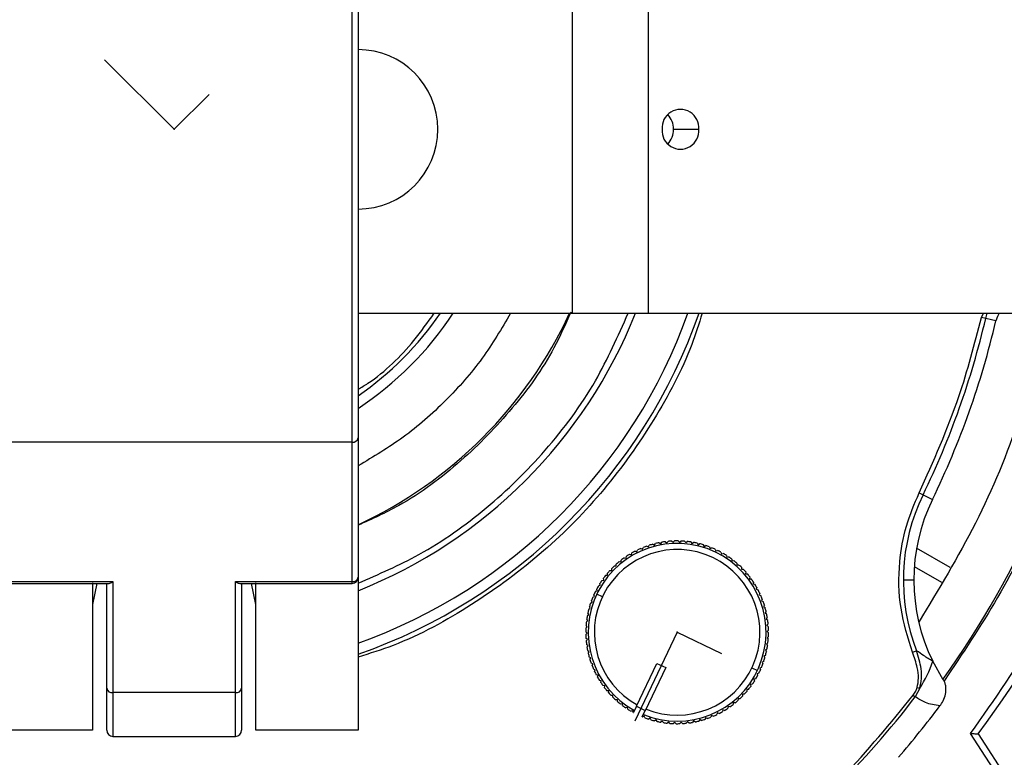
# Model space of a CAD drawing. Header units: millimetres. Extents: x -266 to 52, y 0 to 423.
# Tile 16 of 25: x -98 to -18, y 250 to 310. Entities that reach past the tile are written whole.
import ezdxf

# ---------------------------------------------------------------- set-up
doc = ezdxf.new("R2010")
doc.units = ezdxf.units.MM
doc.header["$PDSIZE"] = -1

msp = doc.modelspace()

# ---------------------------------------------------------------- linework, layer by layer
at = {"color": 7, "linetype": 'Continuous', "lineweight": 25}
for p, q in [((-70.471, 364.958), (-70.471, 252.029)), ((-70.971, 264.001), (-70.971, 360.595)), ((-53.008, 316.029), (-53.008, 286.029)), ((-46.808, 316.029), (-46.808, 286.029)), ((-44.753, 301.029), (-42.686, 301.029)), ((-70.471, 286.029), (52.029, 286.029)), ((-19.642, 285.688), (-19.482, 286.029)), ((-19.298, 285.607), (-19.164, 286.029)), ((-18.467, 285.414), (-19.642, 285.688)), ((-70.971, 275.526), (-99.971, 275.526)), ((-24.725, 271.385), (-23.641, 270.856)), ((-45.41, 267.406), (-45.294, 267.314)), ((-45.294, 267.314), (-45.203, 267.43)), ((-44.892, 267.454), (-44.783, 267.355)), ((-44.783, 267.355), (-44.684, 267.464)), ((-44.373, 267.467), (-44.271, 267.359)), ((-44.271, 267.359), (-44.164, 267.461)), ((-43.853, 267.442), (-43.759, 267.328)), ((-43.759, 267.328), (-43.645, 267.422)), ((-43.337, 267.382), (-43.251, 267.262)), ((-47.88, 266.635), (-47.74, 266.588)), ((-47.74, 266.588), (-47.693, 266.728)), ((-47.41, 266.858), (-47.273, 266.801)), ((-47.273, 266.801), (-47.217, 266.938)), ((-46.926, 267.047), (-46.793, 266.981)), ((-46.793, 266.981), (-46.728, 267.113)), ((-46.429, 267.202), (-46.302, 267.127)), ((-46.302, 267.127), (-46.227, 267.254)), ((-45.923, 267.322), (-45.801, 267.238)), ((-45.801, 267.238), (-45.718, 267.36)), ((-43.251, 267.262), (-43.131, 267.348)), ((-42.826, 267.286), (-42.748, 267.16)), ((-42.748, 267.16), (-42.622, 267.237)), ((-42.323, 267.154), (-42.254, 267.023)), ((-42.254, 267.023), (-42.123, 267.091)), ((-41.83, 266.988), (-41.771, 266.852)), ((-41.771, 266.852), (-41.635, 266.911)), ((-41.35, 266.787), (-41.301, 266.648)), ((-41.301, 266.648), (-41.161, 266.698)), ((-22.205, 265.311), (-24.932, 266.885)), ((-49.181, 265.779), (-49.034, 265.763)), ((-49.034, 265.763), (-49.018, 265.909)), ((-48.768, 266.095), (-48.622, 266.068)), ((-48.622, 266.068), (-48.596, 266.213)), ((-48.333, 266.38), (-48.19, 266.343)), ((-48.19, 266.343), (-48.153, 266.486)), ((-40.885, 266.554), (-40.846, 266.412)), ((-40.846, 266.412), (-40.703, 266.451)), ((-40.438, 266.289), (-40.408, 266.144)), ((-40.408, 266.144), (-40.264, 266.174)), ((-40.01, 265.993), (-39.991, 265.847)), ((-39.991, 265.847), (-39.844, 265.866)), ((-49.937, 265.066), (-49.789, 265.07)), ((-49.789, 265.07), (-49.793, 265.217)), ((-49.572, 265.436), (-49.424, 265.429)), ((-49.424, 265.429), (-49.418, 265.577)), ((-39.604, 265.668), (-39.595, 265.521)), ((-39.595, 265.521), (-39.448, 265.53)), ((-39.222, 265.316), (-39.223, 265.168)), ((-39.223, 265.168), (-39.075, 265.167)), ((-25.12, 265.377), (-22.901, 264.096)), ((-50.586, 264.254), (-50.441, 264.279)), ((-50.441, 264.279), (-50.465, 264.424)), ((-50.276, 264.671), (-50.129, 264.686)), ((-50.129, 264.686), (-50.143, 264.833)), ((-38.865, 264.938), (-38.877, 264.79)), ((-38.877, 264.79), (-38.729, 264.779)), ((-38.535, 264.535), (-38.557, 264.389)), ((-38.557, 264.389), (-38.411, 264.368)), ((-25.16, 264.277), (-26.014, 264.277)), ((-99.971, 264.149), (-90.471, 264.149)), ((-99.971, 264.001), (-90.823, 264.001)), ((-92.121, 264.062), (-92.121, 252.029)), ((-91.773, 264.001), (-92.121, 262.289)), ((-90.971, 252.029), (-90.971, 264.001)), ((-90.471, 264.149), (-90.471, 251.529)), ((-80.471, 264.149), (-70.971, 264.149)), ((-80.471, 251.529), (-80.471, 264.149)), ((-80.12, 264.001), (-70.971, 264.001)), ((-79.971, 264.001), (-79.971, 252.029)), ((-78.821, 262.289), (-79.169, 264.001)), ((-78.821, 252.029), (-78.821, 264.062)), ((-51.117, 263.36), (-50.976, 263.405)), ((-50.976, 263.405), (-51.02, 263.546)), ((-50.867, 263.817), (-50.723, 263.851)), ((-50.723, 263.851), (-50.758, 263.995)), ((-38.235, 264.111), (-38.267, 263.967)), ((-38.267, 263.967), (-38.122, 263.935)), ((-37.964, 263.667), (-38.006, 263.525)), ((-38.006, 263.525), (-37.864, 263.484)), ((-51.384, 262.465), (-51.447, 262.598)), ((-51.334, 262.888), (-51.196, 262.942)), ((-51.196, 262.942), (-51.25, 263.079)), ((-50.553, 262.919), (-51.004, 263.134)), ((-37.725, 263.205), (-37.777, 263.067)), ((-37.777, 263.067), (-37.639, 263.015)), ((-37.519, 262.728), (-37.581, 262.593)), ((-37.581, 262.593), (-37.446, 262.532)), ((-51.666, 261.903), (-51.538, 261.976)), ((-51.538, 261.976), (-51.61, 262.104)), ((-51.517, 262.401), (-51.384, 262.465)), ((-37.347, 262.237), (-37.418, 262.107)), ((-37.418, 262.107), (-37.288, 262.037)), ((-51.858, 260.882), (-51.741, 260.972)), ((-51.741, 260.972), (-51.831, 261.089)), ((-51.78, 261.396), (-51.657, 261.477)), ((-51.657, 261.477), (-51.739, 261.6)), ((-37.21, 261.736), (-37.289, 261.611)), ((-37.289, 261.611), (-37.164, 261.532)), ((-37.107, 261.226), (-37.195, 261.107)), ((-37.195, 261.107), (-37.076, 261.019)), ((-51.901, 260.363), (-51.79, 260.461)), ((-51.79, 260.461), (-51.888, 260.572)), ((-37.041, 260.71), (-37.137, 260.598)), ((-37.137, 260.598), (-37.025, 260.502)), ((-37.011, 260.191), (-37.114, 260.085)), ((-51.803, 259.949), (-51.909, 260.052)), ((-51.907, 259.843), (-51.803, 259.949)), ((-51.781, 259.437), (-51.893, 259.532)), ((-51.877, 259.324), (-51.781, 259.437)), ((-37.017, 259.671), (-37.127, 259.573)), ((-37.127, 259.573), (-37.029, 259.462)), ((-37.114, 260.085), (-37.009, 259.982)), ((-51.722, 258.927), (-51.841, 259.015)), ((-51.81, 258.808), (-51.722, 258.927)), ((-37.137, 258.638), (-37.261, 258.557)), ((-37.261, 258.557), (-37.179, 258.434)), ((-37.059, 259.153), (-37.176, 259.063)), ((-37.176, 259.063), (-37.086, 258.945)), ((-51.629, 258.423), (-51.753, 258.503)), ((-51.708, 258.299), (-51.629, 258.423)), ((-51.5, 257.927), (-51.63, 257.997)), ((-51.57, 257.797), (-51.5, 257.927)), ((-37.251, 258.131), (-37.38, 258.058)), ((-37.38, 258.058), (-37.307, 257.93)), ((-25.259, 258.388), (-24.93, 258.516)), ((-51.337, 257.441), (-51.471, 257.502)), ((-51.398, 257.306), (-51.337, 257.441)), ((-51.141, 256.967), (-51.279, 257.019)), ((-51.192, 256.829), (-51.141, 256.967)), ((-47.775, 253.985), (-46.11, 257.481)), ((-45.388, 257.137), (-47.06, 253.626)), ((-46.11, 257.481), (-45.388, 257.137)), ((-38.365, 257.115), (-37.913, 256.9)), ((-37.584, 257.146), (-37.721, 257.092)), ((-37.721, 257.092), (-37.667, 256.955)), ((-37.401, 257.633), (-37.534, 257.569)), ((-37.534, 257.569), (-37.47, 257.436)), ((-22.759, 256.137), (-23.618, 257.654)), ((-50.912, 256.509), (-51.053, 256.551)), ((-50.953, 256.367), (-50.912, 256.509)), ((-38.05, 256.218), (-38.194, 256.183)), ((-38.194, 256.183), (-38.16, 256.039)), ((-37.801, 256.674), (-37.942, 256.629)), ((-37.942, 256.629), (-37.897, 256.488)), ((-22.757, 256.137), (-22.697, 256.041)), ((-50.651, 256.067), (-50.795, 256.099)), ((-50.683, 255.923), (-50.651, 256.067)), ((-50.36, 255.645), (-50.507, 255.667)), ((-50.382, 255.499), (-50.36, 255.645)), ((-38.642, 255.363), (-38.789, 255.348)), ((-38.789, 255.348), (-38.774, 255.201)), ((-38.331, 255.78), (-38.477, 255.755)), ((-38.477, 255.755), (-38.452, 255.61)), ((-24.674, 255.45), (-25.038, 254.754)), ((-24.885, 255.514), (-24.674, 255.45)), ((-80.471, 255.1), (-90.471, 255.1)), ((-50.041, 255.244), (-50.188, 255.255)), ((-50.053, 255.096), (-50.041, 255.244)), ((-49.695, 254.866), (-49.842, 254.867)), ((-49.696, 254.718), (-49.695, 254.866)), ((-39.494, 254.605), (-39.5, 254.457)), ((-39.346, 254.598), (-39.494, 254.605)), ((-38.98, 254.968), (-39.128, 254.964)), ((-39.128, 254.964), (-39.124, 254.817)), ((-25.206, 254.883), (-25.038, 254.754)), ((-49.322, 254.513), (-49.47, 254.504)), ((-49.313, 254.366), (-49.322, 254.513)), ((-48.927, 254.187), (-49.073, 254.168)), ((-48.907, 254.041), (-48.927, 254.187)), ((-48.509, 253.89), (-48.654, 253.86)), ((-48.48, 253.745), (-48.509, 253.89)), ((-47.775, 253.985), (-48.019, 253.473)), ((-47.775, 253.985), (-47.053, 253.641)), ((-40.295, 253.966), (-40.322, 253.821)), ((-40.15, 253.94), (-40.295, 253.966)), ((-39.883, 254.272), (-39.9, 254.125)), ((-39.736, 254.255), (-39.883, 254.272)), ((-48.072, 253.622), (-48.214, 253.583)), ((-48.032, 253.48), (-48.072, 253.622)), ((-48.032, 253.48), (-48.019, 253.473)), ((-47.297, 253.129), (-47.053, 253.641)), ((-47.297, 253.129), (-47.282, 253.123)), ((-47.147, 253.182), (-47.282, 253.123)), ((-47.088, 253.046), (-47.147, 253.182)), ((-47.06, 253.626), (-47.06, 253.626)), ((-46.663, 253.011), (-46.794, 252.943)), ((-46.595, 252.88), (-46.663, 253.011)), ((-42.124, 253.053), (-42.19, 252.921)), ((-41.992, 252.987), (-42.124, 253.053)), ((-41.644, 253.233), (-41.701, 253.096)), ((-41.508, 253.176), (-41.644, 253.233)), ((-41.178, 253.446), (-41.225, 253.306)), ((-41.038, 253.399), (-41.178, 253.446)), ((-40.727, 253.691), (-40.764, 253.548)), ((-40.584, 253.654), (-40.727, 253.691)), ((-46.169, 252.874), (-46.295, 252.797)), ((-46.092, 252.748), (-46.169, 252.874)), ((-45.667, 252.772), (-45.787, 252.686)), ((-45.581, 252.652), (-45.667, 252.772)), ((-45.159, 252.706), (-45.273, 252.612)), ((-45.065, 252.592), (-45.159, 252.706)), ((-44.647, 252.675), (-44.754, 252.573)), ((-44.545, 252.568), (-44.647, 252.675)), ((-44.134, 252.679), (-44.234, 252.57)), ((-44.025, 252.58), (-44.134, 252.679)), ((-43.623, 252.72), (-43.715, 252.604)), ((-43.507, 252.628), (-43.623, 252.72)), ((-43.116, 252.796), (-43.2, 252.674)), ((-42.994, 252.712), (-43.116, 252.796)), ((-42.616, 252.907), (-42.691, 252.78)), ((-42.488, 252.832), (-42.616, 252.907)), ((-92.121, 252.029), (-100.471, 252.029)), ((-90.471, 251.529), (-80.471, 251.529)), ((-70.471, 252.029), (-78.821, 252.029)), ((-15.401, 243.826), (-20.529, 251.763)), ((-19.919, 251.741), (-15.948, 245.594))]:
    msp.add_line(p, q, dxfattribs=at)
at = {"color": 7, "linetype": 'Continuous'}
for p, q in [((-85.471, 301.029), (-91.146, 306.705)), ((-85.471, 301.029), (-82.633, 303.867)), ((-44.459, 260.017), (-47.91, 252.771)), ((-44.459, 260.017), (-40.836, 258.291))]:
    msp.add_line(p, q, dxfattribs=at)
at = {"color": 7, "linetype": 'Continuous', "lineweight": 25, "flags": 128}
msp.add_lwpolyline([(-18.209, 286.029), (-18.343, 285.779), (-18.467, 285.414)], dxfattribs=at)
at = {"color": 7, "linetype": 'Continuous', "lineweight": 25}
for centre, radius, start, end in [((-70.471, 301.029), 6.5, 270, 90), ((-44.189, 301.143), 1.507, 355.68349, 184.31651), ((-46.462, 301.051), 1.709, 359.28159, 43.49997), ((-44.189, 300.916), 1.507, 175.68349, 4.31651), ((-46.462, 301.008), 1.709, 316.50003, 0.71841), ((-85.471, 301.029), 121.894, 187.06858, 352.93142), ((-85.471, 301.029), 121.889, 187.06888, 352.93112), ((-85.471, 301.029), 108.524, 187.94474, 352.05526), ((-85.471, 301.029), 27.25, 303.39849, 326.60151), ((-85.471, 301.029), 44.5, 289.69899, 340.30101), ((-85.471, 301.029), 40.5, 291.73846, 338.26154), ((-85.471, 301.029), 45.354, 289.31338, 340.68662), ((-85.471, 301.029), 26.396, 304.62886, 325.37114), ((-85.471, 301.029), 35.563, 294.94778, 335.05222), ((-85.471, 301.029), 67.946, 333.9875, 346.88126), ((-85.471, 301.029), 68.8, 333.9875, 346.88126), ((-85.471, 301.029), 77.077, 324.41683, 348.5), ((-85.471, 301.029), 82.015, 323.06051, 348.5), ((-70.908, 275.967), 0.446, 261.83606, 348.33699), ((-10.16, 264.277), 15.854, 153.9875, 201.30812), ((-10.16, 264.277), 15, 153.9875, 206.20459), ((-44.459, 260.017), 7.45, 97.33641, 99.72954), ((-44.459, 260.017), 7.45, 93.33641, 95.72954), ((-44.459, 260.017), 7.45, 89.33641, 91.72954), ((-44.459, 260.017), 7.45, 85.33641, 87.72954), ((-44.459, 260.017), 7.45, 81.33641, 83.72954), ((-44.459, 260.017), 7.25, 247.69158, 241.36608), ((-44.459, 260.017), 6.75, 247.93027, 241.13568), ((-44.459, 260.017), 7.45, 117.33641, 119.72954), ((-44.459, 260.017), 7.45, 113.33641, 115.72954), ((-44.459, 260.017), 7.45, 109.33641, 111.72954), ((-44.459, 260.017), 7.45, 105.33641, 107.72954), ((-44.459, 260.017), 7.45, 101.33641, 103.72954), ((-44.459, 260.017), 7.45, 77.33641, 79.72954), ((-44.459, 260.017), 7.45, 73.33641, 75.72954), ((-44.459, 260.017), 7.45, 69.33641, 71.72954), ((-44.459, 260.017), 7.45, 65.33641, 67.72954), ((-44.459, 260.017), 7.45, 61.33641, 63.72954), ((-85.471, 301.029), 103.6, 289.74972, 340.25028), ((-44.459, 260.017), 7.45, 129.33641, 131.72954), ((-44.459, 260.017), 7.45, 125.33641, 127.72954), ((-44.459, 260.017), 7.45, 121.33641, 123.72954), ((-44.459, 260.017), 7.45, 57.33641, 59.72954), ((-44.459, 260.017), 7.45, 53.33641, 55.72954), ((-44.459, 260.017), 7.45, 49.33641, 51.72954), ((-85.471, 301.029), 104.454, 289.74972, 340.25028), ((-44.459, 260.017), 7.45, 137.33641, 139.72954), ((-44.459, 260.017), 7.45, 133.33641, 135.72954), ((-44.459, 260.017), 7.45, 45.33641, 47.72954), ((-44.459, 260.017), 7.45, 41.33641, 43.72954), ((-70.971, 264.501), 0.5, 270, 360), ((-70.908, 264.591), 0.446, 261.83606, 348.33699), ((-44.459, 260.017), 7.45, 145.33641, 147.72954), ((-44.459, 260.017), 7.45, 141.33641, 143.72954), ((-44.459, 260.017), 7.45, 37.33641, 39.72954), ((-44.459, 260.017), 7.45, 33.33641, 35.72954), ((-44.459, 260.017), 7.45, 153.33641, 155.72954), ((-44.459, 260.017), 7.45, 149.33641, 151.72954), ((-44.459, 260.017), 7.45, 29.33641, 31.72954), ((-44.459, 260.017), 7.45, 25.33641, 27.72954), ((-44.459, 260.017), 7.45, 157.33641, 159.72954), ((-44.459, 260.017), 7.45, 21.33641, 23.72954), ((-44.459, 260.017), 7.45, 165.33641, 167.72954), ((-44.459, 260.017), 7.45, 161.33641, 163.72954), ((-44.459, 260.017), 7.45, 17.33641, 19.72954), ((-44.459, 260.017), 7.45, 13.33641, 15.72954), ((-44.459, 260.017), 7.45, 169.33641, 171.72954), ((-44.459, 260.017), 7.45, 9.33641, 11.72954), ((-44.459, 260.017), 7.45, 5.33641, 7.72954), ((-44.459, 260.017), 7.45, 177.33641, 179.72954), ((-44.459, 260.017), 7.45, 173.33641, 175.72954), ((-44.459, 260.017), 7.45, 1.33641, 3.72954), ((-44.459, 260.017), 7.45, 181.33641, 183.72954), ((-44.459, 260.017), 7.45, 353.33641, 355.72954), ((-44.459, 260.017), 7.45, 357.33641, 359.72954), ((-44.459, 260.017), 7.45, 185.33641, 187.72954), ((-44.459, 260.017), 7.45, 189.33641, 191.72954), ((-44.459, 260.017), 7.45, 349.33641, 351.72954), ((-44.459, 260.017), 7.45, 193.33641, 195.72954), ((-44.459, 260.017), 7.45, 197.33641, 199.72954), ((-44.459, 260.017), 7.45, 341.33641, 343.72954), ((-44.459, 260.017), 7.45, 345.33641, 347.72954), ((-44.459, 260.017), 7.45, 201.33641, 203.72954), ((-44.459, 260.017), 7.45, 333.33641, 335.72954), ((-44.459, 260.017), 7.45, 337.33641, 339.72954), ((-32.572, 260.586), 9.422, 326.964, 341.86463), ((-44.459, 260.017), 7.45, 205.33641, 207.72954), ((-44.459, 260.017), 7.45, 209.33641, 211.72954), ((-44.459, 260.017), 7.45, 329.33641, 331.72954), ((-90.534, 255.541), 0.446, 191.66301, 278.16394), ((-80.408, 255.541), 0.446, 261.83606, 348.33699), ((-44.459, 260.017), 7.45, 213.33641, 215.72954), ((-44.459, 260.017), 7.45, 217.33641, 219.72954), ((-44.459, 260.017), 7.45, 321.33641, 323.72954), ((-44.459, 260.017), 7.45, 325.33641, 327.72954), ((-44.459, 260.017), 7.45, 221.33641, 223.72954), ((-44.459, 260.017), 7.45, 225.33641, 227.72954), ((-44.459, 260.017), 7.45, 313.33641, 315.72954), ((-85.471, 301.029), 76.115, 307.4421, 322.5579), ((-44.459, 260.017), 7.45, 317.33641, 319.72954), ((-44.459, 260.017), 7.45, 229.33641, 231.72954), ((-44.459, 260.017), 7.45, 233.33641, 235.72954), ((-44.459, 260.017), 7.45, 237.33641, 239.72954), ((-44.459, 260.017), 7.45, 301.33641, 303.72954), ((-44.459, 260.017), 7.45, 305.33641, 307.72954), ((-44.459, 260.017), 7.45, 309.33641, 311.72954), ((-85.471, 301.029), 78.159, 319.07098, 323.02131), ((-44.459, 260.017), 7.45, 249.33641, 251.72954), ((-44.459, 260.017), 7.45, 285.33641, 287.72954), ((-44.459, 260.017), 7.45, 289.33641, 291.72954), ((-44.459, 260.017), 7.45, 293.33641, 295.72954), ((-44.459, 260.017), 7.45, 297.33641, 299.72954), ((-44.459, 260.017), 7.45, 253.33641, 255.72954), ((-44.459, 260.017), 7.45, 257.33641, 259.72954), ((-44.459, 260.017), 7.45, 261.33641, 263.72954), ((-44.459, 260.017), 7.45, 265.33641, 267.72954), ((-44.459, 260.017), 7.45, 269.33641, 271.72954), ((-44.459, 260.017), 7.45, 273.33641, 275.72954), ((-44.459, 260.017), 7.45, 277.33641, 279.72954), ((-44.459, 260.017), 7.45, 281.33641, 283.72954), ((-90.471, 252.029), 0.5, 180, 270), ((-80.471, 252.029), 0.5, 270, 0)]:
    msp.add_arc(centre, radius, start, end, dxfattribs=at)
for points, knots in [([(-190.988, 286.029), (-190.804, 284.555), (-190.199, 279.701), (-188.147, 271.548), (-184.818, 261.623), (-180.377, 251.893), (-174.907, 242.512), (-168.436, 233.647), (-161.048, 225.452), (-152.853, 218.064), (-143.988, 211.594), (-134.607, 206.121), (-124.876, 201.693), (-114.957, 198.315), (-105.01, 195.992), (-95.178, 194.59), (-88.671, 194.421), (-85.471, 194.337)], [0, 0, 0, 0, 0.029223, 0.096217, 0.164912, 0.235031, 0.306257, 0.378241, 0.450609, 0.522978, 0.594962, 0.666187, 0.736306, 0.805001, 0.871996, 0.937057, 1, 1, 1, 1]), ([(-85.471, 194.337), (-82.271, 194.421), (-75.764, 194.59), (-65.932, 195.992), (-55.985, 198.315), (-46.066, 201.693), (-36.335, 206.121), (-26.954, 211.594), (-18.089, 218.064), (-9.894, 225.452), (-2.506, 233.647), (3.965, 242.512), (9.435, 251.893), (13.876, 261.623), (17.205, 271.548), (19.257, 279.701), (19.862, 284.555), (20.046, 286.029)], [0, 0, 0, 0, 0.062943, 0.128004, 0.194999, 0.263694, 0.333813, 0.405038, 0.477022, 0.549391, 0.621759, 0.693743, 0.764969, 0.835088, 0.903783, 0.970777, 1, 1, 1, 1]), ([(-53.134, 286.123), (-53.569, 285.138), (-54.807, 282.334), (-57.805, 278.196), (-62.046, 273.849), (-66.33, 270.618), (-69.351, 269.251), (-70.471, 268.744)], [0, 0, 0, 0, 0.128427, 0.365622, 0.604598, 0.853374, 1, 1, 1, 1]), ([(-58.034, 286.029), (-58.774, 284.782), (-60.293, 282.223), (-63.282, 278.84), (-66.665, 275.851), (-69.224, 274.332), (-70.471, 273.592)], [0, 0, 0, 0, 0.243616, 0.5, 0.756384, 1, 1, 1, 1]), ([(-42.42, 286.029), (-42.686, 285.175), (-43.637, 282.134), (-46.279, 277.245), (-50.298, 271.547), (-55.302, 266.432), (-61.11, 262.174), (-66.266, 259.315), (-69.515, 258.293), (-70.471, 257.993)], [0, 0, 0, 0, 0.065262, 0.232317, 0.402326, 0.573406, 0.751682, 0.926937, 1, 1, 1, 1]), ([(-70.471, 279.831), (-70.203, 279.992), (-68.473, 281.035), (-66.341, 283.153), (-64.802, 285.281), (-64.262, 286.029)], [0, 0, 0, 0, 0.106418, 0.686126, 1, 1, 1, 1]), ([(-70.471, 264.026), (-68.792, 264.754), (-65.069, 266.368), (-59.902, 270.043), (-55.028, 274.798), (-51.061, 280.158), (-49.281, 284.161), (-48.451, 286.029)], [0, 0, 0, 0, 0.171324, 0.379865, 0.589973, 0.808697, 1, 1, 1, 1]), ([(-14.264, 286.029), (-14.962, 283.175), (-16.397, 277.303), (-19.923, 268.813), (-23.15, 263.504), (-24.763, 260.85)], [0, 0, 0, 0, 0.321094, 0.660547, 1, 1, 1, 1]), ([(-24.725, 271.385), (-23.56, 273.979), (-21.478, 278.612), (-20.203, 283.526), (-19.642, 285.688)], [0, 0, 0, 0, 0.559976, 1, 1, 1, 1]), ([(-9.782, 285.63), (-10.4, 282.997), (-11.641, 277.717), (-14.56, 270.102), (-18.159, 262.784), (-21.187, 258.284), (-22.697, 256.041)], [0, 0, 0, 0, 0.24931, 0.5, 0.75069, 1, 1, 1, 1]), ([(-20.529, 251.763), (-18.569, 254.548), (-14.64, 260.133), (-10.473, 268.714), (-7.415, 276.955), (-6.199, 282.175), (-5.593, 284.778)], [0, 0, 0, 0, 0.279296, 0.560147, 0.780681, 1, 1, 1, 1]), ([(-25.259, 258.388), (-25.633, 259.572), (-26.389, 261.964), (-26.425, 265.493), (-25.875, 268.684), (-25.106, 270.49), (-24.725, 271.385)], [0, 0, 0, 0, 0.277604, 0.560507, 0.782325, 1, 1, 1, 1]), ([(13.171, 265.614), (11.942, 262.469), (9.463, 256.129), (4.565, 247.072), (-1.204, 238.414), (-7.869, 230.324), (-15.278, 222.969), (-23.309, 216.435), (-31.835, 210.809), (-40.739, 206.023), (-46.966, 203.593), (-50.055, 202.387)], [0, 0, 0, 0, 0.109606, 0.221, 0.3337, 0.44719, 0.560921, 0.672343, 0.78298, 0.89235, 1, 1, 1, 1]), ([(-90.823, 264.006), (-90.811, 264.005), (-90.757, 263.998), (-90.634, 264.046), (-90.525, 264.115), (-90.471, 264.149)], [0, 0, 0, 0, 0.119597, 0.564597, 1, 1, 1, 1]), ([(-80.471, 264.149), (-80.4, 264.103), (-80.273, 264.02), (-80.167, 264.012), (-80.12, 264.009)], [0, 0, 0, 0, 0.558869, 1, 1, 1, 1]), ([(-24.885, 255.514), (-24.836, 255.769), (-24.733, 256.307), (-24.875, 257.293), (-25.114, 257.975), (-25.259, 258.388)], [0, 0, 0, 0, 0.2629494, 0.5545342, 1, 1, 1, 1]), ([(-23.618, 257.654), (-23.868, 257.807), (-24.315, 258.08), (-24.742, 258.383), (-24.93, 258.516)], [0, 0, 0, 0, 0.560345, 1, 1, 1, 1]), ([(-24.674, 255.45), (-24.612, 255.712), (-24.491, 256.232), (-24.56, 257.284), (-24.783, 258.027), (-24.93, 258.516)], [0, 0, 0, 0, 0.257475, 0.509955, 1, 1, 1, 1]), ([(-25.206, 254.883), (-25.131, 254.992), (-24.997, 255.188), (-24.92, 255.414), (-24.885, 255.514)], [0, 0, 0, 0, 0.553446, 1, 1, 1, 1]), ([(-23.033, 254.015), (-22.941, 254.151), (-22.74, 254.449), (-22.556, 254.962), (-22.519, 255.434), (-22.578, 255.796), (-22.659, 255.961), (-22.697, 256.041)], [0, 0, 0, 0, 0.2276772, 0.4972546, 0.7457228, 0.8778961, 1, 1, 1, 1]), ([(-39.325, 240.764), (-37.866, 241.933), (-34.95, 244.272), (-30.119, 248.893), (-27.069, 252.611), (-25.206, 254.883)], [0, 0, 0, 0, 0.28002, 0.560138, 1, 1, 1, 1]), ([(-23.033, 254.015), (-23.439, 254.079), (-24.166, 254.192), (-24.771, 254.582), (-25.038, 254.754)], [0, 0, 0, 0, 0.558165, 1, 1, 1, 1]), ([(-20.529, 251.763), (-20.443, 251.761), (-20.297, 251.756), (-20.132, 251.748), (-20.03, 251.745), (-19.966, 251.743), (-19.926, 251.741), (-19.922, 251.741), (-19.919, 251.741)], [0, 0, 0, 0, 0.293353, 0.498995, 0.63686, 0.765177, 0.88557, 1, 1, 1, 1])]:
    msp.add_open_spline(points, degree=3, knots=knots, dxfattribs=at)
at = {"color": 7, "linetype": 'Continuous'}
for p in [(-85.471, 301.029), (-44.459, 260.017)]:
    msp.add_point(p, dxfattribs=at)

doc.saveas('drawing.dxf')
